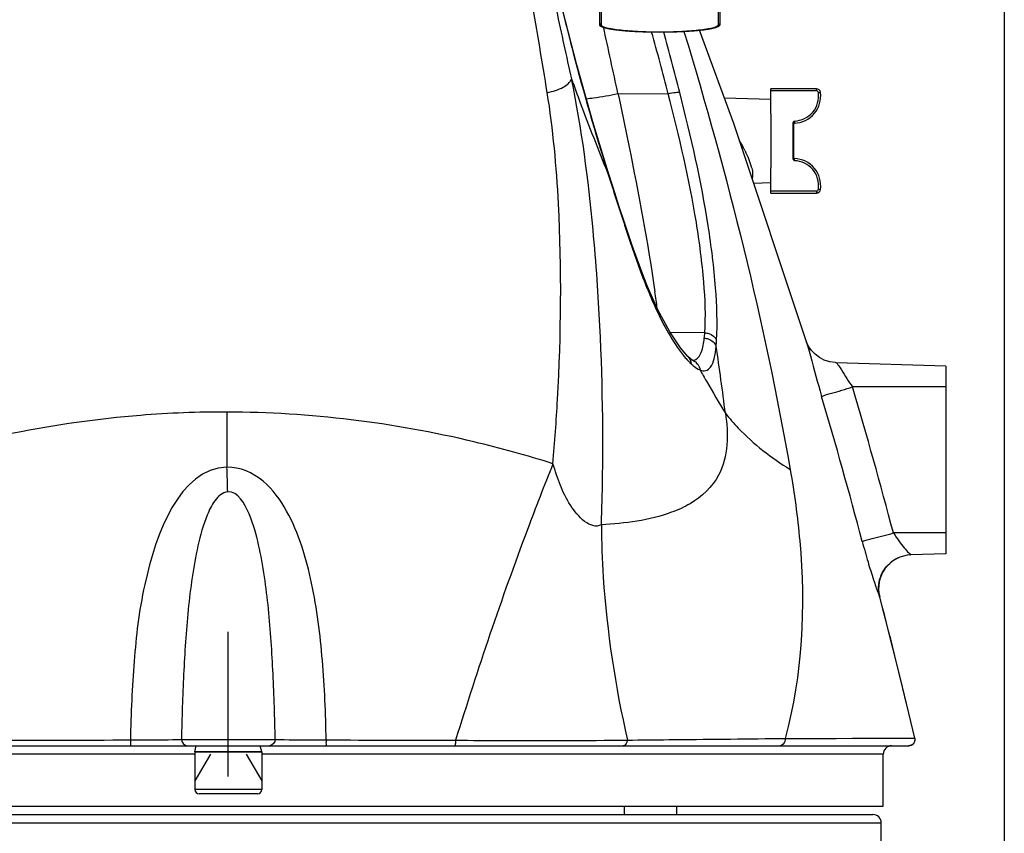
# Model space of a CAD drawing. Header units: millimetres. Extents: x 0 to 8410, y 0 to 5940.
# Tile 9 of 122: x 2896 to 3132, y 4071 to 4266. Entities that reach past the tile are written whole.
import ezdxf

# ---------------------------------------------------------------- set-up
doc = ezdxf.new("R2010")
doc.units = ezdxf.units.MM
doc.header["$LTSCALE"] = 462.55
doc.linetypes.add('CENTER', pattern=[0.6, 0.375, -0.075, 0.075, -0.075])
doc.layers.get('0').update_dxf_attribs({"linetype": 'CONTINUOUS'})
for name, color, linetype in [('204102000021_DXF_AXIS', 7, 'CONTINUOUS'), ('204102000021_DXF_DIMENSION', 7, 'CONTINUOUS'), ('304103000015DXF_CONTINUOUS_LINE', 7, 'CONTINUOUS'), ('304103000186DXF_CONTINUOUS_LINE', 7, 'CONTINUOUS'), ('304105000434DXF_CONTINUOUS_LINE', 7, 'CONTINUOUS'), ('304107000038DXF_CONTINUOUS_LINE', 7, 'CONTINUOUS'), ('304304000126DXF_CONTINUOUS_LINE', 7, 'CONTINUOUS'), ('501023000201DXF_CONTINUOUS_LINE', 7, 'CONTINUOUS'), ('604006000005DXF_CONTINUOUS_LINE', 7, 'CONTINUOUS')]:
    doc.layers.add(name, color=color, linetype=linetype)
doc.styles.get("Standard").update_dxf_attribs({"font": 'txt', "width": 0.7})
doc.dimstyles.new('DIMSTYLE_1', dxfattribs={"dimtxt": 65, "dimasz": 50, "dimexe": 1, "dimexo": 0, "dimgap": 1.625, "dimtad": 1, "dimdsep": 46, "dimtxsty": 'Standard', "dimblk": '_FILLED', "dimblk1": '_FILLED', "dimblk2": '_FILLED', "dimcen": 0.09, "dimclrt": 5, "dimazin": 2, "dimtp": 0.5, "dimtm": 0.5, "dimtfac": 1, "dimtofl": 0, "dimtmove": 0, "dimatfit": 3, "dimldrblk": '_FILLED', "dimfxl": 0, "dimtolj": 1, "dimarcsym": 0})
doc.dimstyles.new('DIMSTYLE_2', dxfattribs={"dimtxt": 65, "dimasz": 50, "dimexe": 1, "dimexo": 0, "dimgap": 1.625, "dimtad": 1, "dimdec": 0, "dimdsep": 46, "dimtxsty": 'Standard', "dimblk": '_FILLED', "dimblk1": '_FILLED', "dimblk2": '_FILLED', "dimcen": 0.09, "dimclrt": 5, "dimazin": 2, "dimtp": 0.5, "dimtm": 0.5, "dimtfac": 1, "dimtdec": 0, "dimtofl": 0, "dimtmove": 0, "dimatfit": 3, "dimldrblk": '_FILLED', "dimfxl": 0, "dimtolj": 1, "dimarcsym": 0})

# ---------------------------------------------------------------- blocks, each defined once
blk = doc.blocks.new('_FILLED')
at = {"color": 0, "linetype": 'ByBlock'}
blk.add_solid([(0, 0), (-1, 0.17), (-1, -0.17)], dxfattribs=at)
blk = doc.blocks.new('*D3')
at = {"layer": '204102000021_DXF_DIMENSION', "color": 2, "linetype": 'Continuous'}
for p, q in [((3131.77, 4331.26), (3131.77, 3811.17)), ((2945.77, 3876.76), (2945.77, 3811.17)), ((2945.77, 3821.17), (3038.77, 3821.17)), ((3131.77, 3821.17), (3038.77, 3821.17))]:
    blk.add_line(p, q, dxfattribs=at)
at = {"layer": '204102000021_DXF_DIMENSION', "color": 2, "linetype": 'Continuous', "xscale": 50, "yscale": 50, "zscale": 50, "rotation": 180}
blk.add_blockref('_FILLED', (2945.77, 3821.17), dxfattribs=at)
at = {"layer": '204102000021_DXF_DIMENSION', "color": 2, "linetype": 'Continuous', "xscale": 50, "yscale": 50, "zscale": 50}
blk.add_blockref('_FILLED', (3131.77, 3821.17), dxfattribs=at)
blk = doc.blocks.new('*D35')
at = {"layer": '204102000021_DXF_DIMENSION', "color": 2, "linetype": 'Continuous'}
for p, q in [((2665.59, 4148.69), (2665.59, 3811.17)), ((2945.77, 3876.76), (2945.77, 3811.17)), ((2665.59, 3821.17), (2805.68, 3821.17)), ((2945.77, 3821.17), (2805.68, 3821.17))]:
    blk.add_line(p, q, dxfattribs=at)
at = {"layer": '204102000021_DXF_DIMENSION', "color": 2, "linetype": 'Continuous', "xscale": 50, "yscale": 50, "zscale": 50, "rotation": 180}
blk.add_blockref('_FILLED', (2665.59, 3821.17), dxfattribs=at)
at = {"layer": '204102000021_DXF_DIMENSION', "color": 2, "linetype": 'Continuous', "xscale": 50, "yscale": 50, "zscale": 50}
blk.add_blockref('_FILLED', (2945.77, 3821.17), dxfattribs=at)

msp = doc.modelspace()

# ---------------------------------------------------------------- linework, layer by layer
at = {"layer": '204102000021_DXF_AXIS', "color": 7, "linetype": 'CENTER'}
msp.add_line((2945.767, 3876.758), (2945.767, 4123.758), dxfattribs=at)
at = {"layer": '304103000015DXF_CONTINUOUS_LINE', "color": 7, "linetype": 'Continuous'}
for p, q in [((2791.267, 4075.758), (3100.267, 4075.758)), ((3102.267, 4063.758), (3102.267, 4073.758))]:
    msp.add_line(p, q, dxfattribs=at)
at = {"layer": '304103000015DXF_CONTINUOUS_LINE', "color": 9, "linetype": 'Continuous'}
msp.add_line((2789.267, 4073.758), (3102.267, 4073.758), dxfattribs=at)
at = {"layer": '304103000015DXF_CONTINUOUS_LINE', "color": 7, "linetype": 'Continuous'}
msp.add_arc((3100.267, 4073.758), 2, 0, 90, dxfattribs=at)
at = {"layer": '304103000186DXF_CONTINUOUS_LINE', "color": 9, "linetype": 'Continuous'}
for p, q in [((3039.169, 4248.612), (3051.219, 4248.573)), ((3036.658, 4229.664), (3036.85, 4229.194)), ((3036.66, 4229.671), (3036.85, 4229.194)), ((3036.693, 4229.691), (3036.85, 4229.194)), ((3036.694, 4229.695), (3036.85, 4229.194)), ((3036.81, 4229.731), (3036.85, 4229.194)), ((3040.536, 4217.66), (3040.743, 4217.033)), ((3040.701, 4217.718), (3040.743, 4217.033)), ((3046.192, 4202.487), (3046.292, 4201.546)), ((3059.972, 4191.24), (3051.639, 4191.354)), ((3117.767, 4178.258), (3095.393, 4178.258)), ((2945.406, 4172.251), (2945.448, 4159.006)), ((3117.767, 4143.258), (3105.175, 4143.258)), ((2934.538, 4093.758), (2957.006, 4093.758)), ((3077.728, 4093.994), (3079.225, 4094.01)), ((3079.225, 4094.01), (3110.286, 4094.097)), ((3110.286, 4094.097), (3110.335, 4094.101)), ((2937.767, 4090.258), (2788.767, 4090.258)), ((3102.767, 4090.258), (2953.767, 4090.258))]:
    msp.add_line(p, q, dxfattribs=at)
at = {"layer": '304103000186DXF_CONTINUOUS_LINE', "color": 7, "linetype": 'Continuous'}
for p, q in [((3064.647, 4247.607), (3075.767, 4247.258)), ((3075.767, 4243.726), (3075.767, 4230.79)), ((3071.681, 4227.129), (3075.767, 4227.258)), ((3046.192, 4202.488), (3046.192, 4202.487)), ((3084.4, 4188.881), (3084.403, 4188.871)), ((3055.909, 4185.571), (3055.916, 4185.565)), ((3057.12, 4184.645), (3057.13, 4184.641)), ((3091.45, 4184.085), (3091.295, 4184.091)), ((3117.767, 4183.258), (3091.45, 4184.085)), ((3117.767, 4183.258), (3117.767, 4138.258)), ((3117.767, 4138.258), (3109.37, 4137.994)), ((3102.514, 4125.643), (3101.906, 4127.966)), ((3101.906, 4127.966), (3101.906, 4127.964)), ((2782.667, 4092.258), (3108.875, 4092.258)), ((3102.767, 4077.758), (3102.767, 4090.258)), ((2788.767, 4077.758), (3102.767, 4077.758)), ((3040.767, 4075.758), (3040.767, 4077.758))]:
    msp.add_line(p, q, dxfattribs=at)
for points in [[(3036.81, 4229.731), (3033.147, 4241.785), (3029.299, 4255.492), (3025.847, 4268.797)], [(3084.403, 4188.872), (3066.919, 4241.451), (3058.671, 4263.796)], [(3040.701, 4217.718), (3039.474, 4221.434), (3037.976, 4226.066), (3036.81, 4229.731)], [(3046.192, 4202.487), (3044.607, 4206.53), (3042.571, 4212.2), (3040.701, 4217.718)], [(3055.909, 4185.571), (3054.136, 4187.607), (3051.57, 4191.458), (3048.745, 4196.741), (3046.192, 4202.488)], [(3091.295, 4184.091), (3089.931, 4184.28), (3088.628, 4184.696), (3087.438, 4185.315), (3086.403, 4186.095), (3085.545, 4186.988), (3084.916, 4187.875), (3084.534, 4188.589), (3084.377, 4188.96)], [(3057.12, 4184.645), (3056.975, 4184.72), (3056.467, 4185.076), (3055.916, 4185.565)], [(3110.335, 4094.101), (3106.893, 4108.389), (3103.308, 4122.582), (3102.514, 4125.643)]]:
    msp.add_lwpolyline(points, dxfattribs=at)
at = {"layer": '304103000186DXF_CONTINUOUS_LINE', "color": 9, "linetype": 'Continuous'}
for points in [[(3079.225, 4094.01), (3083.256, 4094.015), (3091.466, 4094.027)], [(3091.466, 4094.027), (3095.376, 4094.035), (3098.935, 4094.042), (3102.029, 4094.051), (3104.593, 4094.059), (3106.615, 4094.067), (3108.101, 4094.074), (3109.144, 4094.081), (3109.873, 4094.089), (3110.286, 4094.097)]]:
    msp.add_lwpolyline(points, dxfattribs=at)
for centre, radius, start, end in [((4601.754, 4606.579), 1613.158, 192.098108, 192.693942), ((-1629.042, 3240.844), 4775.75, 12.181998, 12.378123), ((2397.753, 4080.297), 674.785, 14.440667, 15.739899), ((2387.222, 4079.347), 687.976, 14.263264, 15.512022), ((3034.42, 4217.443), 39.276, 27.41147, 30.29726), ((3038.462, 4219.558), 34.714, 26.11207, 27.3855), ((3767.641, 4456.41), 765.3, 197.271386, 198.177954), ((3162.995, 4249.393), 126.13, 201.88428, 202.29293), ((2792.974, 4164.019), 257.733, 7.38031, 8.26146), ((3022.955, 4193.823), 37.107, 354.01043, 356.00733), ((3017.405, 4192.183), 45.481, 354.77326, 356.55086), ((2475.625, 4099.004), 593.786, 7.057485, 8.623888), ((3073.683, 4200.903), 24.127, 218.46041, 221.04569), ((3069.716, 4197.445), 18.865, 221.03819, 223.90955), ((3066.624, 4194.464), 14.57, 223.89667, 227.20128), ((1844.054, 3809.635), 1304.505, 14.81782, 16.414042), ((1841.83, 3808.493), 1299.221, 14.838884, 16.431764), ((1663.46, 4115.778), 1282.716, 1.668231, 1.931246), ((1941.969, 3822.965), 1199.366, 13.06539, 14.617527)]:
    msp.add_arc(centre, radius, start, end, dxfattribs=at)
at = {"layer": '304103000186DXF_CONTINUOUS_LINE', "color": 7, "linetype": 'Continuous'}
for centre, radius, start, end in [((3109.643, 4129.999), 8, 91.8, 194.71871), ((3109.633, 4129.979), 8.022, 111.28616, 127.59918), ((3109.638, 4129.922), 8.077, 93.46285, 111.17904), ((3109.617, 4130.136), 7.861, 91.80116, 93.40261), ((3104.767, 4090.258), 2, 90, 180), ((3108.875, 4093.758), 1.5, 270, 13.22369)]:
    msp.add_arc(centre, radius, start, end, dxfattribs=at)
at = {"layer": '304103000186DXF_CONTINUOUS_LINE', "color": 9, "linetype": 'Continuous'}
for points, knots in [([(3022.214, 4248.865), (3021.046, 4256.173), (3015.973, 4285.668), (3010.059, 4315.007), (3005.916, 4337.148)], [0, 0, 0, 0, 0.2472823, 1, 1, 1, 1]), ([(3025.85, 4268.438), (3026.69, 4265.07), (3030.021, 4252.078), (3033.709, 4239.175), (3036.693, 4229.691)], [0, 0, 0, 0, 0.2587628, 1, 1, 1, 1]), ([(3022.214, 4248.865), (3023.549, 4249.094), (3025.689, 4249.724), (3027.745, 4251.222), (3028.026, 4252.099)], [0, 0, 0, 0, 0.5952655, 1, 1, 1, 1]), ([(3028.026, 4252.099), (3028.723, 4250.184), (3031.498, 4242.667), (3034.407, 4235.199), (3036.658, 4229.664)], [0, 0, 0, 0, 0.2543291, 1, 1, 1, 1]), ([(3034.167, 4203.973), (3033.888, 4207.967), (3032.571, 4224.088), (3030.502, 4240.18), (3028.026, 4252.099)], [0, 0, 0, 0, 0.2475147, 1, 1, 1, 1]), ([(3031.549, 4247.36), (3032.139, 4247.421), (3034.696, 4247.73), (3037.232, 4248.193), (3039.169, 4248.612)], [0, 0, 0, 0, 0.2303821, 1, 1, 1, 1]), ([(3039.169, 4248.612), (3040.068, 4244.459), (3043.349, 4228.67), (3046.33, 4212.809), (3048.033, 4201.052)], [0, 0, 0, 0, 0.2634363, 1, 1, 1, 1]), ([(3051.219, 4248.573), (3051.798, 4248.714), (3052.687, 4248.844), (3053.688, 4248.998), (3053.991, 4248.848)], [0, 0, 0, 0, 0.6386801, 1, 1, 1, 1]), ([(3059.972, 4191.24), (3060.256, 4195.268), (3059.86, 4204.161), (3057.37, 4223.394), (3053.84, 4238.374), (3051.219, 4248.573)], [0, 0, 0, 0, 0.2082672, 0.4569496, 1, 1, 1, 1]), ([(3062.804, 4189.447), (3063.059, 4193.632), (3062.69, 4202.841), (3060.217, 4222.769), (3056.671, 4238.289), (3053.991, 4248.848)], [0, 0, 0, 0, 0.2088709, 0.4573342, 1, 1, 1, 1]), ([(3069.633, 4234.836), (3070.227, 4233.625), (3071.101, 4231.548), (3071.589, 4229.15), (3071.325, 4228.241)], [0, 0, 0, 0, 0.5874894, 1, 1, 1, 1]), ([(3023.592, 4159.874), (3024.029, 4164.999), (3025.481, 4185.714), (3025.736, 4206.535), (3024.91, 4222.136)], [0, 0, 0, 0, 0.2476867, 1, 1, 1, 1]), ([(3040.743, 4217.033), (3041.164, 4215.759), (3042.802, 4210.84), (3044.521, 4205.945), (3045.954, 4202.38)], [0, 0, 0, 0, 0.2589221, 1, 1, 1, 1]), ([(3035.181, 4145.204), (3035.362, 4150.053), (3035.796, 4169.647), (3035.195, 4189.263), (3034.167, 4203.973)], [0, 0, 0, 0, 0.2476062, 1, 1, 1, 1]), ([(3046.292, 4201.546), (3046.941, 4199.962), (3049.318, 4194.523), (3052.155, 4189.209), (3054.791, 4185.896)], [0, 0, 0, 0, 0.287954, 1, 1, 1, 1]), ([(3057.805, 4184.857), (3058.443, 4185.179), (3059.497, 4186.961), (3059.738, 4188.796), (3059.86, 4189.951)], [0, 0, 0, 0, 0.3807957, 1, 1, 1, 1]), ([(3059.86, 4189.951), (3060.179, 4189.937), (3061.338, 4189.745), (3062.431, 4188.855), (3062.698, 4188.04)], [0, 0, 0, 0, 0.2716151, 1, 1, 1, 1]), ([(3059.972, 4191.24), (3060.289, 4191.227), (3061.421, 4191.056), (3062.525, 4190.234), (3062.804, 4189.447)], [0, 0, 0, 0, 0.2752353, 1, 1, 1, 1]), ([(3058.847, 4182.346), (3059.268, 4182.173), (3060.284, 4181.984), (3061.65, 4183.168), (3062.337, 4185.308), (3062.599, 4187.026), (3062.698, 4188.04)], [0, 0, 0, 0, 0.1704732, 0.3485783, 0.617947, 1, 1, 1, 1]), ([(3084.676, 4187.947), (3084.887, 4187.2), (3085.959, 4183.212), (3087.039, 4179.225), (3087.987, 4176.008)], [0, 0, 0, 0, 0.1877856, 1, 1, 1, 1]), ([(3056.725, 4183.774), (3056.904, 4183.609), (3057.548, 4183.049), (3058.273, 4182.557), (3058.847, 4182.346)], [0, 0, 0, 0, 0.2845545, 1, 1, 1, 1]), ([(3058.847, 4182.346), (3059.348, 4181.439), (3061.307, 4177.941), (3063.344, 4174.486), (3064.912, 4171.959)], [0, 0, 0, 0, 0.2582813, 1, 1, 1, 1]), ([(3091.45, 4184.085), (3091.549, 4184.082), (3091.752, 4183.74), (3091.94, 4183.519), (3092.066, 4183.329)], [0, 0, 0, 0, 0.3026327, 1, 1, 1, 1]), ([(3092.066, 4183.329), (3092.284, 4183), (3093.361, 4181.289), (3094.456, 4179.588), (3095.393, 4178.258)], [0, 0, 0, 0, 0.1951124, 1, 1, 1, 1]), ([(3087.987, 4176.008), (3088.731, 4176.334), (3091.253, 4176.949), (3093.697, 4177.758), (3095.393, 4178.258)], [0, 0, 0, 0, 0.3147723, 1, 1, 1, 1]), ([(2945.406, 4172.251), (2938.498, 4172.268), (2911.129, 4171.212), (2883.987, 4165.645), (2864.506, 4159.385)], [0, 0, 0, 0, 0.2523981, 1, 1, 1, 1]), ([(3023.592, 4159.874), (3017.342, 4161.841), (2991.86, 4168.918), (2965.296, 4172.202), (2945.406, 4172.251)], [0, 0, 0, 0, 0.2477936, 1, 1, 1, 1]), ([(3064.912, 4171.959), (3065.685, 4167.052), (3065.634, 4157.96), (3059.265, 4151.908), (3056.48, 4150.283)], [0, 0, 0, 0, 0.6064133, 1, 1, 1, 1]), ([(3064.912, 4171.959), (3065.871, 4170.724), (3070.401, 4165.53), (3075.953, 4161.304), (3080.446, 4158.462)], [0, 0, 0, 0, 0.2272173, 1, 1, 1, 1]), ([(2945.448, 4159.006), (2934.009, 4158.643), (2925.422, 4134.825), (2923.041, 4112.707), (2922.417, 4099.932), (2922.298, 4093.639)], [0, 0, 0, 0, 0.4782697, 0.7369511, 1, 1, 1, 1]), ([(2969.229, 4093.641), (2969.11, 4099.99), (2968.577, 4112.577), (2966.652, 4128.17), (2963.576, 4140.167), (2960.045, 4148.661), (2954.714, 4156.277), (2948.535, 4159.105), (2945.448, 4159.006)], [0, 0, 0, 0, 0.2556528, 0.5069933, 0.6306774, 0.7531913, 0.8756608, 1, 1, 1, 1]), ([(3023.592, 4159.874), (3021.496, 4154.643), (3013.033, 4132.786), (3005.501, 4110.572), (3000.242, 4093.565)], [0, 0, 0, 0, 0.2404612, 1, 1, 1, 1]), ([(3035.181, 4145.204), (3032.552, 4143.931), (3027.788, 4149.124), (3025.331, 4154.59), (3024.099, 4158.106), (3023.592, 4159.874)], [0, 0, 0, 0, 0.4468646, 0.7184379, 1, 1, 1, 1]), ([(3080.446, 4158.462), (3081.436, 4152.797), (3084.392, 4131.456), (3083.423, 4109.27), (3079.225, 4094.01)], [0, 0, 0, 0, 0.2665092, 1, 1, 1, 1]), ([(2945.632, 4153.121), (2944.376, 4153.041), (2942.264, 4150.973), (2940.124, 4146.46), (2938.349, 4140.179), (2937.027, 4132.581), (2935.805, 4122.294), (2934.963, 4109.345), (2934.643, 4098.96), (2934.538, 4093.758)], [0, 0, 0, 0, 0.0609329, 0.1230711, 0.2473996, 0.3721299, 0.4972086, 0.7481985, 1, 1, 1, 1]), ([(2957.006, 4093.758), (2956.903, 4098.986), (2956.589, 4109.416), (2955.73, 4122.462), (2954.531, 4132.737), (2953.099, 4140.563), (2951.317, 4147.302), (2948.086, 4153.276), (2945.632, 4153.121)], [0, 0, 0, 0, 0.2530099, 0.505196, 0.6308629, 0.7561694, 0.8810459, 1, 1, 1, 1]), ([(3056.48, 4150.283), (3055.059, 4149.453), (3048.314, 4146.444), (3040.865, 4145.549), (3035.181, 4145.204)], [0, 0, 0, 0, 0.2242013, 1, 1, 1, 1]), ([(3035.181, 4145.204), (3035.211, 4141.03), (3035.864, 4123.695), (3038.512, 4106.456), (3041.423, 4093.615)], [0, 0, 0, 0, 0.2407033, 1, 1, 1, 1]), ([(3097.722, 4141.226), (3098.498, 4141.508), (3101.012, 4142.098), (3103.485, 4142.81), (3105.175, 4143.258)], [0, 0, 0, 0, 0.3208517, 1, 1, 1, 1]), ([(3105.175, 4143.258), (3105.6, 4142.61), (3106.442, 4141.39), (3107.688, 4139.834), (3108.592, 4138.691), (3109.147, 4138.226), (3109.303, 4137.992), (3109.37, 4137.994)], [0, 0, 0, 0, 0.3445165, 0.6562545, 0.8962694, 0.9700581, 1, 1, 1, 1]), ([(3097.722, 4141.226), (3098.157, 4139.581), (3099.019, 4136.52), (3100.116, 4132.888), (3100.942, 4130.522), (3101.337, 4129.192), (3101.728, 4128.518), (3101.779, 4128.01), (3101.881, 4127.98)], [0, 0, 0, 0, 0.3674165, 0.6877267, 0.815642, 0.9139509, 0.9768914, 1, 1, 1, 1]), ([(3101.881, 4127.98), (3101.493, 4129.467), (3101.598, 4132.742), (3103.521, 4135.396), (3104.738, 4136.334)], [0, 0, 0, 0, 0.5000728, 1, 1, 1, 1]), ([(3101.881, 4127.98), (3101.887, 4127.978), (3101.896, 4127.975), (3101.905, 4127.969), (3101.906, 4127.966)], [0, 0, 0, 0, 0.6521745, 1, 1, 1, 1]), ([(2922.298, 4093.639), (2922.3, 4093.311), (2922.405, 4093.001), (2922.291, 4092.258), (2922.427, 4092.258)], [0, 0, 0, 0, 0.7071192, 1, 1, 1, 1]), ([(2922.298, 4093.639), (2923.559, 4093.645), (2927.639, 4093.669), (2931.72, 4093.694), (2934.538, 4093.758)], [0, 0, 0, 0, 0.3090916, 1, 1, 1, 1]), ([(2957.006, 4093.758), (2957.715, 4093.742), (2961.789, 4093.678), (2965.863, 4093.655), (2969.229, 4093.641)], [0, 0, 0, 0, 0.174005, 1, 1, 1, 1]), ([(2969.229, 4093.641), (2969.227, 4093.312), (2969.123, 4093.001), (2969.233, 4092.258), (2969.097, 4092.258)], [0, 0, 0, 0, 0.7068639, 1, 1, 1, 1]), ([(3000.242, 4093.565), (3000.235, 4093.252), (3000.18, 4092.918), (3000.115, 4092.258), (2999.977, 4092.258)], [0, 0, 0, 0, 0.6945382, 1, 1, 1, 1]), ([(3000.242, 4093.565), (3004.029, 4093.542), (3017.755, 4093.465), (3031.483, 4093.497), (3041.423, 4093.615)], [0, 0, 0, 0, 0.2758543, 1, 1, 1, 1]), ([(3041.423, 4093.615), (3041.411, 4093.436), (3041.322, 4092.864), (3040.808, 4092.258), (3040.394, 4092.258)], [0, 0, 0, 0, 0.3024494, 1, 1, 1, 1]), ([(3041.423, 4093.615), (3044.725, 4093.644), (3056.827, 4093.758), (3068.928, 4093.898), (3077.728, 4093.994)], [0, 0, 0, 0, 0.272808, 1, 1, 1, 1]), ([(3079.225, 4094.01), (3079.254, 4093.796), (3079.257, 4093.047), (3078.563, 4092.258), (3078.026, 4092.258)], [0, 0, 0, 0, 0.2860378, 1, 1, 1, 1]), ([(3110.286, 4094.097), (3110.385, 4093.674), (3110.177, 4092.684), (3109.26, 4092.258), (3108.826, 4092.258)], [0, 0, 0, 0, 0.5000571, 1, 1, 1, 1])]:
    msp.add_open_spline(points, degree=3, knots=knots, dxfattribs=at)
for points in [[(3054.991, 4263.497), (3065.456, 4229.025), (3074.249, 4193.95), (3080.446, 4158.462)], [(3024.91, 4222.136), (3024.437, 4231.079), (3023.627, 4240.023), (3022.214, 4248.865)], [(3084.403, 4188.872), (3084.499, 4188.565), (3084.588, 4188.256), (3084.676, 4187.947)], [(3055.916, 4185.565), (3056.388, 4185.111), (3056.688, 4184.428), (3056.725, 4183.774)], [(3057.068, 4184.665), (3057.321, 4184.677), (3057.578, 4184.742), (3057.805, 4184.857)], [(3057.13, 4184.64), (3058.01, 4184.269), (3058.723, 4183.293), (3058.847, 4182.346)], [(2888.774, 4093.554), (2899.949, 4093.591), (2911.123, 4093.621), (2922.298, 4093.639)], [(2934.538, 4093.758), (2934.538, 4093.086), (2935.214, 4092.258), (2935.886, 4092.258)], [(2957.006, 4093.758), (2957.006, 4093.085), (2956.33, 4092.258), (2955.657, 4092.258)], [(2969.229, 4093.641), (2979.567, 4093.624), (2989.904, 4093.597), (3000.242, 4093.565)]]:
    msp.add_open_spline(points, degree=3, dxfattribs=at)
at = {"layer": '304105000434DXF_CONTINUOUS_LINE', "color": 7, "linetype": 'Continuous'}
msp.add_line((3053.267, 4075.758), (3053.267, 4077.758), dxfattribs=at)
at = {"layer": '304107000038DXF_CONTINUOUS_LINE', "color": 7, "linetype": 'Continuous'}
for p, q in [((3086.715, 4249.758), (3075.767, 4249.758)), ((3075.767, 4243.726), (3075.767, 4249.758)), ((3081.267, 4241.378), (3081.267, 4233.137)), ((3075.767, 4224.758), (3075.767, 4230.79)), ((3075.767, 4224.758), (3086.715, 4224.758))]:
    msp.add_line(p, q, dxfattribs=at)
at = {"layer": '304107000038DXF_CONTINUOUS_LINE', "color": 9, "linetype": 'Continuous'}
for p, q in [((3086.715, 4249.258), (3075.767, 4249.258)), ((3086.715, 4249.258), (3086.715, 4249.758)), ((3087.211, 4248.826), (3087.706, 4248.894)), ((3081.267, 4241.378), (3081.067, 4241.378)), ((3081.067, 4241.378), (3081.067, 4233.137)), ((3081.467, 4242.011), (3081.461, 4241.511)), ((3081.267, 4233.137), (3081.067, 4233.137)), ((3081.467, 4232.504), (3081.461, 4233.005)), ((3075.767, 4225.258), (3086.715, 4225.258)), ((3086.715, 4225.258), (3086.715, 4224.758)), ((3087.211, 4225.69), (3087.706, 4225.621))]:
    msp.add_line(p, q, dxfattribs=at)
at = {"layer": '304107000038DXF_CONTINUOUS_LINE', "color": 7, "linetype": 'Continuous'}
for centre, radius, start, end in [((3081.267, 4248.008), 6.5, 271.71058, 7.83748), ((3086.715, 4248.758), 1, 7.83748, 90), ((3081.467, 4241.311), 0.2, 91.71071, 180), ((3081.467, 4233.205), 0.2, 180, 268.28927), ((3081.267, 4226.508), 6.5, 352.16252, 88.28942), ((3086.715, 4225.758), 1, 270, 352.16252)]:
    msp.add_arc(centre, radius, start, end, dxfattribs=at)
at = {"layer": '304107000038DXF_CONTINUOUS_LINE', "color": 9, "linetype": 'Continuous'}
for centre, radius, start, end in [((3081.267, 4248.008), 6, 271.91021, 7.83748), ((3086.715, 4248.758), 0.5, 7.83748, 90), ((3081.267, 4226.508), 6, 352.16252, 88.08979), ((3086.715, 4225.758), 0.5, 270, 352.16252)]:
    msp.add_arc(centre, radius, start, end, dxfattribs=at)
for points, knots in [([(3081.467, 4242.011), (3081.369, 4241.928), (3081.175, 4241.76), (3081.067, 4241.505), (3081.067, 4241.378)], [0, 0, 0, 0, 0.5032994, 1, 1, 1, 1]), ([(3081.467, 4242.011), (3081.429, 4241.904), (3081.358, 4241.697), (3081.267, 4241.486), (3081.267, 4241.378)], [0, 0, 0, 0, 0.5136638, 1, 1, 1, 1]), ([(3081.067, 4233.137), (3081.067, 4233.01), (3081.174, 4232.756), (3081.369, 4232.588), (3081.467, 4232.504)], [0, 0, 0, 0, 0.4967073, 1, 1, 1, 1]), ([(3081.267, 4233.137), (3081.267, 4233.03), (3081.358, 4232.819), (3081.429, 4232.612), (3081.467, 4232.504)], [0, 0, 0, 0, 0.4863412, 1, 1, 1, 1])]:
    msp.add_open_spline(points, degree=3, knots=knots, dxfattribs=at)
at = {"layer": '304304000126DXF_CONTINUOUS_LINE', "color": 2, "linetype": 'Continuous'}
for p, q in [((3034.767, 4272.82), (3034.767, 4265.033)), ((3063.567, 4272.82), (3063.567, 4265.033))]:
    msp.add_line(p, q, dxfattribs=at)
at = {"layer": '304304000126DXF_CONTINUOUS_LINE', "color": 7, "linetype": 'Continuous'}
for p, q in [((3035.167, 4272.796), (3035.167, 4265.033)), ((3063.167, 4272.795), (3063.167, 4265.033))]:
    msp.add_line(p, q, dxfattribs=at)
at = {"layer": '304304000126DXF_CONTINUOUS_LINE', "color": 2, "linetype": 'Continuous'}
for points, knots in [([(3049.167, 4263.278), (3048.9, 4263.281), (3048.366, 4263.288), (3047.699, 4263.296), (3047.165, 4263.302), (3046.832, 4263.307), (3046.598, 4263.309), (3046.465, 4263.311), (3046.331, 4263.312), (3046.168, 4263.319), (3045.908, 4263.328), (3045.582, 4263.341), (3045.191, 4263.355), (3044.8, 4263.37), (3044.474, 4263.382), (3044.213, 4263.392), (3044.018, 4263.4), (3043.855, 4263.406), (3043.725, 4263.411), (3043.643, 4263.414), (3043.578, 4263.416), (3043.537, 4263.418), (3043.508, 4263.42), (3043.479, 4263.422), (3043.427, 4263.425), (3043.354, 4263.43), (3043.236, 4263.438), (3043.089, 4263.448), (3042.854, 4263.463), (3042.56, 4263.483), (3042.207, 4263.507), (3041.913, 4263.526), (3041.678, 4263.542), (3041.502, 4263.554), (3041.355, 4263.563), (3041.237, 4263.571), (3041.163, 4263.576), (3041.105, 4263.58), (3041.068, 4263.583), (3041.038, 4263.584), (3041.018, 4263.586), (3040.999, 4263.588), (3040.959, 4263.592), (3040.901, 4263.598), (3040.823, 4263.606), (3040.745, 4263.615), (3040.64, 4263.625), (3040.458, 4263.644), (3040.197, 4263.671), (3039.885, 4263.703), (3039.624, 4263.73), (3039.416, 4263.751), (3039.26, 4263.767), (3039.129, 4263.781), (3039.025, 4263.792), (3038.947, 4263.8), (3038.882, 4263.806), (3038.839, 4263.811), (3038.82, 4263.813), (3038.807, 4263.814), (3038.794, 4263.816), (3038.779, 4263.818), (3038.758, 4263.822), (3038.722, 4263.827), (3038.67, 4263.835), (3038.607, 4263.845), (3038.524, 4263.858), (3038.379, 4263.88), (3038.171, 4263.912), (3037.922, 4263.951), (3037.672, 4263.989), (3037.465, 4264.021), (3037.319, 4264.044), (3037.236, 4264.057), (3037.174, 4264.066), (3037.122, 4264.074), (3037.086, 4264.08), (3037.065, 4264.083), (3037.049, 4264.085), (3037.035, 4264.087), (3037.028, 4264.089), (3037.017, 4264.092), (3036.992, 4264.098), (3036.953, 4264.107), (3036.907, 4264.118), (3036.846, 4264.133), (3036.769, 4264.152), (3036.676, 4264.174), (3036.553, 4264.204), (3036.4, 4264.241), (3036.215, 4264.285), (3036.061, 4264.322), (3035.954, 4264.348), (3035.892, 4264.363), (3035.846, 4264.374), (3035.808, 4264.384), (3035.777, 4264.391), (3035.758, 4264.396), (3035.742, 4264.399), (3035.733, 4264.402), (3035.725, 4264.404), (3035.719, 4264.406), (3035.712, 4264.409), (3035.701, 4264.414), (3035.683, 4264.422), (3035.661, 4264.432), (3035.626, 4264.447), (3035.582, 4264.467), (3035.528, 4264.491), (3035.475, 4264.514), (3035.422, 4264.538), (3035.352, 4264.57), (3035.263, 4264.609), (3035.175, 4264.648), (3035.104, 4264.68), (3035.06, 4264.7), (3035.029, 4264.713), (3035.011, 4264.721), (3034.998, 4264.727), (3034.987, 4264.732), (3034.978, 4264.736), (3034.972, 4264.739), (3034.968, 4264.74), (3034.967, 4264.743), (3034.965, 4264.746), (3034.961, 4264.753), (3034.955, 4264.764), (3034.949, 4264.776), (3034.942, 4264.789), (3034.933, 4264.805), (3034.922, 4264.826), (3034.908, 4264.851), (3034.894, 4264.876), (3034.876, 4264.909), (3034.854, 4264.95), (3034.831, 4264.992), (3034.813, 4265.025), (3034.802, 4265.046), (3034.793, 4265.062), (3034.787, 4265.073), (3034.783, 4265.081), (3034.78, 4265.086), (3034.778, 4265.09), (3034.777, 4265.092), (3034.775, 4265.094), (3034.778, 4265.097), (3034.783, 4265.101), (3034.788, 4265.106), (3034.797, 4265.114), (3034.809, 4265.124), (3034.823, 4265.136), (3034.841, 4265.153), (3034.864, 4265.173), (3034.891, 4265.198), (3034.919, 4265.222), (3034.955, 4265.255), (3035.001, 4265.296), (3035.074, 4265.361), (3035.129, 4265.41), (3035.165, 4265.443)], [0, 0, 0, 0, 0.03125, 0.0625, 0.078125, 0.09375, 0.1015625, 0.1054688, 0.109375, 0.1171875, 0.125, 0.140625, 0.15625, 0.171875, 0.1875, 0.1953125, 0.203125, 0.2109375, 0.2148438, 0.21875, 0.2207031, 0.2226562, 0.2236328, 0.2246094, 0.2265625, 0.2304688, 0.234375, 0.2421875, 0.25, 0.265625, 0.28125, 0.296875, 0.3046875, 0.3125, 0.3203125, 0.3242188, 0.328125, 0.3300781, 0.3320312, 0.3330078, 0.3339844, 0.3349609, 0.3359375, 0.3398438, 0.34375, 0.3476562, 0.3515625, 0.359375, 0.375, 0.390625, 0.40625, 0.4140625, 0.421875, 0.4296875, 0.4335938, 0.4375, 0.4414062, 0.4433594, 0.4438477, 0.4443359, 0.4453125, 0.4462891, 0.4472656, 0.4492188, 0.453125, 0.4570312, 0.4609375, 0.46875, 0.484375, 0.5, 0.515625, 0.53125, 0.5390625, 0.5429688, 0.546875, 0.5507812, 0.5527344, 0.5537109, 0.5546875, 0.5556641, 0.5561523, 0.5566406, 0.5585938, 0.5625, 0.5664062, 0.5703125, 0.578125, 0.5859375, 0.59375, 0.609375, 0.625, 0.640625, 0.6484375, 0.6523438, 0.65625, 0.6601562, 0.6621094, 0.6640625, 0.6650391, 0.6660156, 0.6665039, 0.6669922, 0.6679688, 0.6699219, 0.671875, 0.6757812, 0.6796875, 0.6875, 0.6953125, 0.703125, 0.7109375, 0.71875, 0.734375, 0.75, 0.7578125, 0.765625, 0.7695312, 0.7714844, 0.7734375, 0.7753906, 0.7763672, 0.7773438, 0.777832, 0.7783203, 0.7792969, 0.78125, 0.7851562, 0.7890625, 0.7929688, 0.796875, 0.8046875, 0.8125, 0.8203125, 0.828125, 0.84375, 0.859375, 0.8671875, 0.875, 0.8789062, 0.8828125, 0.8847656, 0.8867188, 0.8876953, 0.8881836, 0.8886719, 0.8896484, 0.890625, 0.8925781, 0.8945312, 0.8984375, 0.9023438, 0.90625, 0.9140625, 0.921875, 0.9296875, 0.9375, 0.953125, 0.96875, 1, 1, 1, 1]), ([(3063.168, 4265.443), (3063.204, 4265.411), (3063.259, 4265.362), (3063.332, 4265.297), (3063.378, 4265.257), (3063.414, 4265.225), (3063.441, 4265.2), (3063.469, 4265.176), (3063.492, 4265.156), (3063.51, 4265.14), (3063.523, 4265.127), (3063.535, 4265.117), (3063.544, 4265.109), (3063.55, 4265.104), (3063.554, 4265.1), (3063.557, 4265.098), (3063.556, 4265.095), (3063.555, 4265.093), (3063.553, 4265.09), (3063.55, 4265.085), (3063.545, 4265.076), (3063.54, 4265.066), (3063.531, 4265.049), (3063.52, 4265.029), (3063.503, 4264.995), (3063.481, 4264.954), (3063.459, 4264.912), (3063.441, 4264.879), (3063.428, 4264.854), (3063.415, 4264.829), (3063.404, 4264.809), (3063.395, 4264.792), (3063.389, 4264.78), (3063.382, 4264.767), (3063.376, 4264.757), (3063.373, 4264.75), (3063.37, 4264.746), (3063.37, 4264.744), (3063.365, 4264.742), (3063.36, 4264.739), (3063.351, 4264.736), (3063.34, 4264.731), (3063.327, 4264.725), (3063.31, 4264.717), (3063.279, 4264.703), (3063.235, 4264.683), (3063.165, 4264.652), (3063.077, 4264.612), (3062.989, 4264.573), (3062.919, 4264.541), (3062.866, 4264.518), (3062.813, 4264.494), (3062.761, 4264.47), (3062.717, 4264.451), (3062.682, 4264.435), (3062.66, 4264.425), (3062.642, 4264.417), (3062.631, 4264.412), (3062.624, 4264.409), (3062.619, 4264.407), (3062.61, 4264.405), (3062.601, 4264.403), (3062.586, 4264.399), (3062.567, 4264.394), (3062.536, 4264.387), (3062.498, 4264.378), (3062.452, 4264.366), (3062.391, 4264.352), (3062.283, 4264.326), (3062.13, 4264.288), (3061.946, 4264.244), (3061.793, 4264.207), (3061.671, 4264.177), (3061.579, 4264.155), (3061.502, 4264.136), (3061.441, 4264.121), (3061.395, 4264.11), (3061.356, 4264.101), (3061.332, 4264.095), (3061.32, 4264.092), (3061.313, 4264.09), (3061.299, 4264.088), (3061.284, 4264.086), (3061.263, 4264.083), (3061.227, 4264.077), (3061.175, 4264.069), (3061.113, 4264.059), (3061.03, 4264.047), (3060.885, 4264.024), (3060.678, 4263.992), (3060.429, 4263.953), (3060.18, 4263.915), (3059.973, 4263.883), (3059.828, 4263.86), (3059.745, 4263.847), (3059.683, 4263.838), (3059.631, 4263.83), (3059.595, 4263.824), (3059.574, 4263.821), (3059.558, 4263.819), (3059.546, 4263.816), (3059.533, 4263.815), (3059.513, 4263.813), (3059.471, 4263.809), (3059.406, 4263.802), (3059.328, 4263.794), (3059.224, 4263.783), (3059.094, 4263.77), (3058.938, 4263.754), (3058.73, 4263.732), (3058.47, 4263.705), (3058.158, 4263.673), (3057.898, 4263.646), (3057.716, 4263.627), (3057.612, 4263.617), (3057.534, 4263.608), (3057.455, 4263.6), (3057.397, 4263.594), (3057.358, 4263.59), (3057.339, 4263.588), (3057.319, 4263.586), (3057.289, 4263.585), (3057.252, 4263.582), (3057.193, 4263.578), (3057.12, 4263.573), (3057.002, 4263.565), (3056.856, 4263.555), (3056.679, 4263.544), (3056.444, 4263.528), (3056.151, 4263.508), (3055.798, 4263.485), (3055.504, 4263.465), (3055.27, 4263.449), (3055.123, 4263.439), (3055.005, 4263.431), (3054.932, 4263.427), (3054.88, 4263.423), (3054.851, 4263.421), (3054.822, 4263.419), (3054.781, 4263.418), (3054.716, 4263.415), (3054.635, 4263.412), (3054.504, 4263.407), (3054.342, 4263.401), (3054.146, 4263.393), (3053.886, 4263.383), (3053.56, 4263.371), (3053.169, 4263.356), (3052.779, 4263.341), (3052.453, 4263.329), (3052.225, 4263.32), (3052.111, 4263.316), (3052.046, 4263.313), (3051.979, 4263.313), (3051.895, 4263.312), (3051.76, 4263.31), (3051.592, 4263.308), (3051.389, 4263.305), (3051.12, 4263.302), (3050.649, 4263.296), (3049.975, 4263.288), (3049.436, 4263.281), (3049.167, 4263.278)], [0, 0, 0, 0, 0.03125, 0.046875, 0.0625, 0.0703125, 0.078125, 0.0859375, 0.09375, 0.0976562, 0.1015625, 0.1054688, 0.1074219, 0.109375, 0.1103516, 0.1113281, 0.1118164, 0.1123047, 0.1132812, 0.1152344, 0.1171875, 0.1210938, 0.125, 0.1328125, 0.140625, 0.15625, 0.171875, 0.1796875, 0.1875, 0.1953125, 0.203125, 0.2070312, 0.2109375, 0.2148438, 0.21875, 0.2207031, 0.2216797, 0.222168, 0.2226562, 0.2236328, 0.2246094, 0.2265625, 0.2285156, 0.2304688, 0.234375, 0.2421875, 0.25, 0.265625, 0.28125, 0.2890625, 0.296875, 0.3046875, 0.3125, 0.3203125, 0.3242188, 0.328125, 0.3300781, 0.3320312, 0.3330078, 0.3334961, 0.3339844, 0.3349609, 0.3359375, 0.3378906, 0.3398438, 0.34375, 0.3476562, 0.3515625, 0.359375, 0.375, 0.390625, 0.40625, 0.4140625, 0.421875, 0.4296875, 0.4335938, 0.4375, 0.4414062, 0.4433594, 0.4438477, 0.4443359, 0.4453125, 0.4462891, 0.4472656, 0.4492188, 0.453125, 0.4570312, 0.4609375, 0.46875, 0.484375, 0.5, 0.515625, 0.53125, 0.5390625, 0.5429688, 0.546875, 0.5507812, 0.5527344, 0.5537109, 0.5546875, 0.5556641, 0.5561523, 0.5566406, 0.5585938, 0.5625, 0.5664062, 0.5703125, 0.578125, 0.5859375, 0.59375, 0.609375, 0.625, 0.640625, 0.6484375, 0.6523438, 0.65625, 0.6601562, 0.6640625, 0.6650391, 0.6660156, 0.6669922, 0.6679688, 0.6699219, 0.671875, 0.6757812, 0.6796875, 0.6875, 0.6953125, 0.703125, 0.71875, 0.734375, 0.75, 0.7578125, 0.765625, 0.7695312, 0.7734375, 0.7753906, 0.7763672, 0.7773438, 0.7792969, 0.78125, 0.7851562, 0.7890625, 0.796875, 0.8046875, 0.8125, 0.828125, 0.84375, 0.859375, 0.875, 0.8828125, 0.8867188, 0.8886719, 0.890625, 0.8945312, 0.8984375, 0.90625, 0.9140625, 0.921875, 0.9375, 0.96875, 1, 1, 1, 1])]:
    msp.add_open_spline(points, degree=3, knots=knots, dxfattribs=at)
at = {"layer": '304304000126DXF_CONTINUOUS_LINE', "color": 7, "linetype": 'Continuous'}
for points, knots in [([(3049.167, 4263.327), (3047.38, 4263.327), (3044.077, 4263.4), (3040.185, 4263.69), (3037.671, 4264.036), (3036.364, 4264.332), (3035.574, 4264.571), (3035.167, 4264.89), (3035.167, 4265.033)], [0, 0, 0, 0, 0.3750339, 0.69393, 0.8171039, 0.9099626, 0.9700517, 1, 1, 1, 1]), ([(3063.167, 4265.033), (3063.167, 4264.89), (3062.759, 4264.571), (3061.969, 4264.332), (3060.662, 4264.036), (3058.148, 4263.69), (3054.256, 4263.4), (3050.953, 4263.327), (3049.167, 4263.327)], [0, 0, 0, 0, 0.0299483, 0.0900374, 0.1828961, 0.30607, 0.6249661, 1, 1, 1, 1])]:
    msp.add_open_spline(points, degree=3, knots=knots, dxfattribs=at)
at = {"layer": '501023000201DXF_CONTINUOUS_LINE', "color": 7, "linetype": 'Continuous'}
for p, q in [((2953.767, 4090.758), (2937.767, 4090.758)), ((2937.767, 4090.758), (2937.767, 4081.758)), ((2953.767, 4090.758), (2953.767, 4081.758)), ((2952.767, 4080.758), (2938.767, 4080.758))]:
    msp.add_line(p, q, dxfattribs=at)
at = {"layer": '501023000201DXF_CONTINUOUS_LINE', "color": 2, "linetype": 'Continuous'}
for p, q in [((2941.478, 4090.258), (2937.767, 4083.83)), ((2950.055, 4090.258), (2953.767, 4083.83))]:
    msp.add_line(p, q, dxfattribs=at)
at = {"layer": '501023000201DXF_CONTINUOUS_LINE', "color": 9, "linetype": 'Continuous'}
msp.add_line((2953.767, 4081.758), (2937.767, 4081.758), dxfattribs=at)
at = {"layer": '501023000201DXF_CONTINUOUS_LINE', "color": 7, "linetype": 'Continuous'}
for centre, start, end in [((2938.767, 4081.758), 180, 270), ((2952.767, 4081.758), 270, 360)]:
    msp.add_arc(centre, 1, start, end, dxfattribs=at)
at = {"layer": '604006000005DXF_CONTINUOUS_LINE', "color": 7, "linetype": 'Continuous'}
for p, q in [((2937.767, 4090.793), (2938.09, 4092.258)), ((2953.767, 4090.793), (2953.444, 4092.258)), ((2937.767, 4090.793), (2953.767, 4090.793)), ((2937.926, 4090.758), (2937.774, 4090.791)), ((2953.607, 4090.758), (2953.759, 4090.791))]:
    msp.add_line(p, q, dxfattribs=at)

# ---------------------------------------------------------------- dimensions: what is measured, and where the dimension line sits
at = {"layer": '204102000021_DXF_DIMENSION', "color": 2, "linetype": 'Continuous'}
dim = msp.add_linear_dim(base=(3131.767, 3821.174), p1=(2945.767, 3876.758), p2=(3131.767, 4331.258), dimstyle='DIMSTYLE_1', dxfattribs=at)
dim.commit()
dim.dimension.update_dxf_attribs({"geometry": '*D3', "text_midpoint": (2970.517, 3821.174), "dimtype": 160})
dim = msp.add_linear_dim(base=(2665.588, 3821.174), p1=(2945.767, 3876.758), p2=(2665.588, 4148.689), angle=180, dimstyle='DIMSTYLE_2', dxfattribs=at)
dim.commit()
dim.dimension.update_dxf_attribs({"geometry": '*D35', "text_midpoint": (2737.427, 3821.174), "dimtype": 160})

doc.saveas('drawing.dxf')
